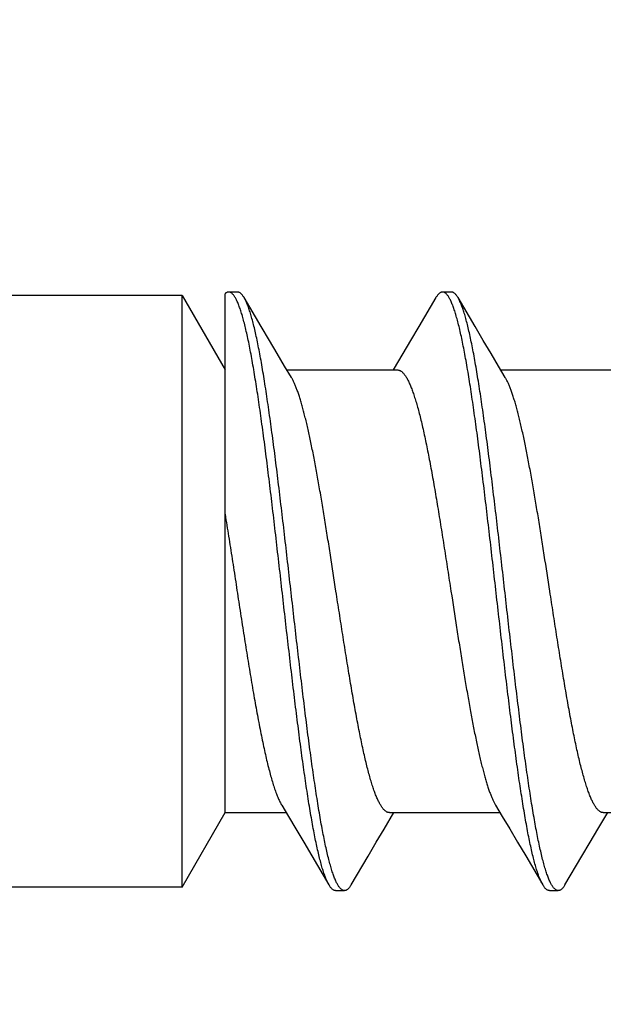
# Model space of a CAD drawing. Header units: feet. Extents: x -114 to 1432, y 355 to 669.
# Tile 72 of 195: x 174.397 to 174.767, y 463.897 to 464.521. Entities that reach past the tile are written whole.
import ezdxf
from ezdxf import colors
from ezdxf.entities.mleader import LeaderData, LeaderLine
from ezdxf.math import Vec2, Vec3

# ---------------------------------------------------------------- set-up
doc = ezdxf.new("R2010")
doc.units = ezdxf.units.FT
doc.header["$MEASUREMENT"] = 0
doc.layers.add('-HARDWARE', color=7, linetype='Continuous')
doc.layers.add('G-ANNO-TXT', color=7, linetype='Continuous')
doc.styles.add('Arial', font='arial.ttf')

# ---------------------------------------------------------------- blocks, each defined once
blk = doc.blocks.new('2.5IN_LAGSCREW')
at = {"layer": '-HARDWARE', "color": 7}
for p, q in [((1218.68249, 511.699), (1218.68249, 512.074)), ((1218.68249, 512.074), (1218.70972, 512.02684)), ((1218.70972, 511.74617), (1218.70972, 512.07518)), ((1218.71764, 512.07626), (1218.71203, 512.07626)), ((1218.73265, 512.05435), (1218.72184, 512.07268)), ((1218.85323, 512.07626), (1218.84762, 512.07626)), ((1218.86824, 512.05435), (1218.85743, 512.07268)), ((1218.82245, 512.03719), (1218.81629, 512.02684)), ((1218.74897, 512.02684), (1218.81908, 512.02684)), ((1218.88456, 512.02684), (1218.95467, 512.02684)), ((1218.68249, 511.699), (1218.70972, 511.74617)), ((1218.70972, 511.74617), (1218.74849, 511.74617)), ((1218.81059, 511.73578), (1218.81677, 511.74617)), ((1218.81397, 511.74617), (1218.88408, 511.74617)), ((1218.94617, 511.73578), (1218.95236, 511.74617)), ((1218.94956, 511.74617), (1219.01967, 511.74617)), ((1218.7648, 511.71869), (1218.77563, 511.70032)), ((1218.90039, 511.71869), (1218.91122, 511.70032)), ((1218.77982, 511.69674), (1218.78544, 511.69674)), ((1218.91541, 511.69674), (1218.92103, 511.69674))]:
    blk.add_line(p, q, dxfattribs=at)
for points in [[(1218.68249, 512.074), (1218.35732, 512.074, -0.414214), (1218.34512, 512.0862)], [(1218.68249, 511.699), (1218.35732, 511.699, 0.414214), (1218.34512, 511.6868)]]:
    blk.add_lwpolyline(points, format="xyb", dxfattribs=at)
for points in [[(1218.84342, 512.07268), (1218.83259, 512.05431), (1218.82741, 512.04555), (1218.82245, 512.03719)], [(1218.75179, 512.02211), (1218.74752, 512.02927), (1218.74279, 512.03723), (1218.73783, 512.04558), (1218.73265, 512.05435)], [(1218.88738, 512.02211), (1218.88311, 512.02927), (1218.87838, 512.03723), (1218.87342, 512.04558), (1218.86824, 512.05435)], [(1218.74567, 511.75089), (1218.74993, 511.74376), (1218.75466, 511.73581), (1218.75961, 511.72745), (1218.7648, 511.71869)], [(1218.88126, 511.75089), (1218.88552, 511.74376), (1218.89025, 511.73581), (1218.8952, 511.72745), (1218.90039, 511.71869)], [(1218.78963, 511.70032), (1218.80044, 511.71866), (1218.80563, 511.72742), (1218.81059, 511.73578)], [(1218.92522, 511.70032), (1218.93603, 511.71866), (1218.94122, 511.72742), (1218.94617, 511.73578)]]:
    blk.add_lwpolyline(points, dxfattribs=at)
for points, knots in [([(1218.71203, 512.07626), (1218.71193, 512.07626), (1218.71174, 512.07625), (1218.71145, 512.0762), (1218.71116, 512.07611), (1218.71076, 512.07595), (1218.71027, 512.07565), (1218.7099, 512.07535), (1218.70972, 512.07518)], [0, 0, 0, 0, 0.110716, 0.222946, 0.338143, 0.45765, 0.713987, 1, 1, 1, 1]), ([(1218.77563, 511.70032), (1218.77545, 511.70062), (1218.77511, 511.70124), (1218.77461, 511.70223), (1218.77412, 511.70332), (1218.77362, 511.70451), (1218.77313, 511.70579), (1218.77263, 511.70717), (1218.77214, 511.70865), (1218.77164, 511.71021), (1218.77114, 511.71188), (1218.77047, 511.71427), (1218.76962, 511.7175), (1218.76863, 511.72164), (1218.76764, 511.72612), (1218.76665, 511.73095), (1218.76566, 511.73611), (1218.76467, 511.74159), (1218.76368, 511.74737), (1218.76269, 511.75345), (1218.76169, 511.75981), (1218.7607, 511.76644), (1218.75936, 511.77578), (1218.75769, 511.788), (1218.75571, 511.80328), (1218.75373, 511.81927), (1218.75175, 511.83582), (1218.74977, 511.8528), (1218.74713, 511.87588), (1218.7445, 511.89906), (1218.74186, 511.92212), (1218.73988, 511.93906), (1218.7379, 511.95555), (1218.73592, 511.97147), (1218.73425, 511.98429), (1218.73291, 511.99416), (1218.73192, 512.00124), (1218.73093, 512.00806), (1218.72994, 512.01463), (1218.72894, 512.02093), (1218.72795, 512.02695), (1218.72696, 512.03266), (1218.72597, 512.03807), (1218.72498, 512.04316), (1218.72399, 512.04791), (1218.723, 512.05232), (1218.72201, 512.05638), (1218.72117, 512.05954), (1218.72049, 512.06188), (1218.71999, 512.0635), (1218.7195, 512.06503), (1218.719, 512.06646), (1218.7185, 512.0678), (1218.71801, 512.06904), (1218.71751, 512.07018), (1218.71702, 512.07123), (1218.71652, 512.07218), (1218.71603, 512.07303), (1218.71553, 512.07378), (1218.71503, 512.07444), (1218.71454, 512.07499), (1218.71404, 512.07545), (1218.71354, 512.07581), (1218.71304, 512.07607), (1218.71254, 512.07622), (1218.7122, 512.07626), (1218.71203, 512.07626)], [0, 0, 0, 0, 0.002665, 0.005556, 0.008677, 0.012029, 0.015615, 0.019435, 0.023489, 0.027776, 0.032297, 0.037049, 0.047241, 0.05834, 0.070327, 0.083182, 0.09688, 0.111395, 0.126699, 0.142762, 0.159552, 0.177033, 0.195172, 0.233269, 0.273528, 0.315616, 0.359183, 0.403864, 0.449287, 0.540835, 0.586194, 0.630769, 0.674188, 0.716089, 0.756123, 0.775336, 0.793959, 0.811954, 0.829284, 0.845914, 0.86181, 0.87694, 0.891275, 0.904787, 0.917449, 0.92924, 0.940138, 0.950126, 0.954774, 0.959191, 0.963374, 0.967323, 0.971039, 0.97452, 0.977769, 0.980787, 0.983576, 0.986141, 0.988487, 0.990622, 0.992557, 0.994308, 0.995894, 0.997345, 0.998699, 1, 1, 1, 1]), ([(1218.72184, 512.07268), (1218.72167, 512.07297), (1218.72134, 512.0735), (1218.72082, 512.07423), (1218.72029, 512.07485), (1218.71977, 512.07536), (1218.71924, 512.07576), (1218.71879, 512.076), (1218.71843, 512.07614), (1218.71817, 512.07621), (1218.71791, 512.07625), (1218.71773, 512.07626), (1218.71764, 512.07626)], [0, 0, 0, 0, 0.171767, 0.327582, 0.468206, 0.594725, 0.708661, 0.812129, 0.86085, 0.908084, 0.954301, 1, 1, 1, 1]), ([(1218.78544, 511.69674), (1218.78527, 511.69674), (1218.78493, 511.69678), (1218.78443, 511.69694), (1218.78392, 511.69719), (1218.78343, 511.69755), (1218.78293, 511.69801), (1218.78243, 511.69856), (1218.78194, 511.69922), (1218.78144, 511.69997), (1218.78094, 511.70082), (1218.78045, 511.70177), (1218.77995, 511.70282), (1218.77946, 511.70397), (1218.77896, 511.70521), (1218.77847, 511.70654), (1218.77797, 511.70798), (1218.77747, 511.7095), (1218.77698, 511.71112), (1218.7763, 511.71346), (1218.77546, 511.71662), (1218.77447, 511.72068), (1218.77348, 511.72509), (1218.77249, 511.72985), (1218.7715, 511.73493), (1218.7705, 511.74034), (1218.76951, 511.74606), (1218.76852, 511.75207), (1218.76753, 511.75837), (1218.76654, 511.76494), (1218.76555, 511.77177), (1218.76455, 511.77884), (1218.76321, 511.78871), (1218.76154, 511.80154), (1218.75957, 511.81745), (1218.75759, 511.83395), (1218.75561, 511.85089), (1218.75296, 511.87395), (1218.75034, 511.89712), (1218.74769, 511.9202), (1218.74571, 511.93718), (1218.74374, 511.95374), (1218.74176, 511.96972), (1218.73978, 511.985), (1218.73811, 511.99723), (1218.73676, 512.00656), (1218.73577, 512.01319), (1218.73478, 512.01955), (1218.73379, 512.02563), (1218.7328, 512.03141), (1218.73181, 512.03689), (1218.73081, 512.04205), (1218.72982, 512.04688), (1218.72883, 512.05137), (1218.72784, 512.05551), (1218.727, 512.05873), (1218.72632, 512.06113), (1218.72583, 512.06279), (1218.72533, 512.06436), (1218.72484, 512.06583), (1218.72434, 512.06721), (1218.72384, 512.06849), (1218.72335, 512.06968), (1218.72285, 512.07077), (1218.72236, 512.07177), (1218.72201, 512.07239), (1218.72184, 512.07268)], [0, 0, 0, 0, 0.001301, 0.002655, 0.004106, 0.005692, 0.007443, 0.009378, 0.011513, 0.013859, 0.016424, 0.019213, 0.022231, 0.02548, 0.028961, 0.032677, 0.036626, 0.040809, 0.045226, 0.049874, 0.059862, 0.07076, 0.082551, 0.095213, 0.108725, 0.12306, 0.13819, 0.154086, 0.170716, 0.188046, 0.206041, 0.224664, 0.243877, 0.283911, 0.325812, 0.369231, 0.413806, 0.459165, 0.550713, 0.596136, 0.640817, 0.684384, 0.726472, 0.766731, 0.804828, 0.822967, 0.840449, 0.857238, 0.873301, 0.888605, 0.90312, 0.916818, 0.929673, 0.94166, 0.952759, 0.962951, 0.967703, 0.972224, 0.976511, 0.980565, 0.984385, 0.987971, 0.991323, 0.994444, 0.997335, 1, 1, 1, 1]), ([(1218.84762, 512.07626), (1218.84753, 512.07626), (1218.84735, 512.07625), (1218.84709, 512.07621), (1218.84683, 512.07614), (1218.84647, 512.076), (1218.84602, 512.07576), (1218.84549, 512.07536), (1218.84497, 512.07485), (1218.84444, 512.07423), (1218.84392, 512.0735), (1218.84359, 512.07297), (1218.84342, 512.07268)], [0, 0, 0, 0, 0.045699, 0.091915, 0.13915, 0.187871, 0.291339, 0.405275, 0.531794, 0.672418, 0.828233, 1, 1, 1, 1]), ([(1218.91122, 511.70032), (1218.91104, 511.70062), (1218.9107, 511.70124), (1218.9102, 511.70223), (1218.90971, 511.70332), (1218.90921, 511.70451), (1218.90872, 511.70579), (1218.90822, 511.70717), (1218.90772, 511.70865), (1218.90723, 511.71021), (1218.90673, 511.71188), (1218.90605, 511.71427), (1218.90521, 511.7175), (1218.90422, 511.72164), (1218.90323, 511.72612), (1218.90224, 511.73095), (1218.90125, 511.73611), (1218.90026, 511.74159), (1218.89927, 511.74737), (1218.89828, 511.75345), (1218.89728, 511.75981), (1218.89629, 511.76644), (1218.89495, 511.77578), (1218.89328, 511.788), (1218.8913, 511.80328), (1218.88932, 511.81927), (1218.88734, 511.83582), (1218.88536, 511.8528), (1218.88272, 511.87588), (1218.88009, 511.89906), (1218.87745, 511.92212), (1218.87547, 511.93906), (1218.87349, 511.95555), (1218.87151, 511.97147), (1218.86984, 511.98429), (1218.8685, 511.99416), (1218.86751, 512.00124), (1218.86652, 512.00806), (1218.86553, 512.01463), (1218.86453, 512.02093), (1218.86354, 512.02695), (1218.86255, 512.03266), (1218.86156, 512.03807), (1218.86057, 512.04316), (1218.85958, 512.04791), (1218.85859, 512.05232), (1218.8576, 512.05638), (1218.85676, 512.05954), (1218.85608, 512.06188), (1218.85558, 512.0635), (1218.85509, 512.06503), (1218.85459, 512.06646), (1218.85409, 512.0678), (1218.8536, 512.06904), (1218.8531, 512.07018), (1218.85261, 512.07123), (1218.85211, 512.07218), (1218.85162, 512.07303), (1218.85112, 512.07378), (1218.85062, 512.07444), (1218.85013, 512.07499), (1218.84963, 512.07545), (1218.84913, 512.07581), (1218.84863, 512.07607), (1218.84813, 512.07622), (1218.84779, 512.07626), (1218.84762, 512.07626)], [0, 0, 0, 0, 0.002665, 0.005556, 0.008677, 0.012029, 0.015615, 0.019435, 0.023489, 0.027776, 0.032297, 0.037049, 0.047241, 0.05834, 0.070327, 0.083182, 0.09688, 0.111395, 0.126699, 0.142762, 0.159551, 0.177033, 0.195172, 0.233269, 0.273528, 0.315616, 0.359183, 0.403864, 0.449287, 0.540835, 0.586194, 0.630769, 0.674188, 0.716089, 0.756123, 0.775336, 0.793959, 0.811954, 0.829284, 0.845914, 0.86181, 0.87694, 0.891275, 0.904787, 0.917449, 0.92924, 0.940138, 0.950126, 0.954774, 0.959191, 0.963374, 0.967323, 0.971039, 0.97452, 0.977769, 0.980787, 0.983576, 0.986141, 0.988487, 0.990622, 0.992557, 0.994308, 0.995894, 0.997345, 0.998699, 1, 1, 1, 1]), ([(1218.85743, 512.07268), (1218.85726, 512.07297), (1218.85693, 512.0735), (1218.85641, 512.07423), (1218.85588, 512.07485), (1218.85536, 512.07536), (1218.85483, 512.07576), (1218.85438, 512.076), (1218.85402, 512.07614), (1218.85376, 512.07621), (1218.8535, 512.07625), (1218.85332, 512.07626), (1218.85323, 512.07626)], [0, 0, 0, 0, 0.171769, 0.327582, 0.468207, 0.594726, 0.70866, 0.81213, 0.86085, 0.908085, 0.954301, 1, 1, 1, 1]), ([(1218.92103, 511.69674), (1218.92086, 511.69674), (1218.92052, 511.69678), (1218.92002, 511.69694), (1218.91951, 511.69719), (1218.91901, 511.69755), (1218.91852, 511.69801), (1218.91802, 511.69856), (1218.91753, 511.69922), (1218.91703, 511.69997), (1218.91653, 511.70082), (1218.91604, 511.70177), (1218.91554, 511.70282), (1218.91505, 511.70397), (1218.91455, 511.70521), (1218.91406, 511.70654), (1218.91356, 511.70798), (1218.91306, 511.7095), (1218.91257, 511.71112), (1218.91189, 511.71346), (1218.91105, 511.71662), (1218.91006, 511.72068), (1218.90907, 511.72509), (1218.90808, 511.72985), (1218.90709, 511.73493), (1218.90609, 511.74034), (1218.9051, 511.74606), (1218.90411, 511.75207), (1218.90312, 511.75837), (1218.90213, 511.76494), (1218.90114, 511.77177), (1218.90014, 511.77884), (1218.8988, 511.78871), (1218.89713, 511.80154), (1218.89516, 511.81745), (1218.89318, 511.83395), (1218.8912, 511.85089), (1218.88855, 511.87395), (1218.88593, 511.89712), (1218.88328, 511.9202), (1218.8813, 511.93718), (1218.87932, 511.95374), (1218.87735, 511.96972), (1218.87537, 511.985), (1218.8737, 511.99723), (1218.87235, 512.00656), (1218.87136, 512.01319), (1218.87037, 512.01955), (1218.86938, 512.02563), (1218.86839, 512.03141), (1218.86739, 512.03689), (1218.8664, 512.04205), (1218.86541, 512.04688), (1218.86442, 512.05137), (1218.86343, 512.05551), (1218.86259, 512.05873), (1218.86191, 512.06113), (1218.86142, 512.06279), (1218.86092, 512.06436), (1218.86042, 512.06583), (1218.85993, 512.06721), (1218.85943, 512.06849), (1218.85894, 512.06968), (1218.85844, 512.07077), (1218.85795, 512.07177), (1218.8576, 512.07239), (1218.85743, 512.07268)], [0, 0, 0, 0, 0.001301, 0.002655, 0.004106, 0.005692, 0.007443, 0.009378, 0.011513, 0.013859, 0.016424, 0.019213, 0.022231, 0.02548, 0.028961, 0.032677, 0.036626, 0.040809, 0.045226, 0.049874, 0.059862, 0.07076, 0.082551, 0.095213, 0.108725, 0.12306, 0.13819, 0.154086, 0.170716, 0.188046, 0.206041, 0.224664, 0.243877, 0.283911, 0.325812, 0.369231, 0.413806, 0.459165, 0.550713, 0.596136, 0.640817, 0.684384, 0.726472, 0.766731, 0.804828, 0.822967, 0.840449, 0.857238, 0.873301, 0.888605, 0.90312, 0.916818, 0.929673, 0.94166, 0.952759, 0.962951, 0.967703, 0.972224, 0.976511, 0.980565, 0.984385, 0.987971, 0.991323, 0.994444, 0.997335, 1, 1, 1, 1]), ([(1218.78007, 511.8865), (1218.7789, 511.89413), (1218.77715, 511.90551), (1218.77479, 511.92057), (1218.77303, 511.93156), (1218.77127, 511.94226), (1218.76951, 511.95258), (1218.76775, 511.96246), (1218.76599, 511.97183), (1218.7645, 511.97929), (1218.7633, 511.98496), (1218.76242, 511.98896), (1218.76153, 511.9928), (1218.76065, 511.99646), (1218.75977, 511.99993), (1218.75889, 512.00322), (1218.75801, 512.0063), (1218.75713, 512.00919), (1218.75624, 512.01187), (1218.75536, 512.01435), (1218.75448, 512.0166), (1218.7536, 512.01864), (1218.75272, 512.02047), (1218.75211, 512.02159), (1218.75179, 512.02211)], [0, 0, 0, 0, 0.166713, 0.248705, 0.329069, 0.407282, 0.482834, 0.555238, 0.624027, 0.688765, 0.719486, 0.749045, 0.777396, 0.804498, 0.830311, 0.854798, 0.877927, 0.899668, 0.919997, 0.938894, 0.956344, 0.972342, 0.986889, 1, 1, 1, 1]), ([(1218.81908, 512.02684), (1218.81926, 512.02684), (1218.81962, 512.02681), (1218.82016, 512.02668), (1218.82069, 512.02646), (1218.82122, 512.02616), (1218.82175, 512.02578), (1218.82228, 512.02531), (1218.82281, 512.02476), (1218.82334, 512.02413), (1218.82387, 512.02341), (1218.8244, 512.02262), (1218.82493, 512.02174), (1218.82546, 512.02078), (1218.82599, 512.01973), (1218.82651, 512.01861), (1218.82704, 512.01741), (1218.82757, 512.01613), (1218.8281, 512.01478), (1218.82882, 512.01282), (1218.82972, 512.01018), (1218.83078, 512.00679), (1218.83183, 512.0031), (1218.83289, 511.99914), (1218.83394, 511.9949), (1218.835, 511.99041), (1218.83606, 511.98566), (1218.83712, 511.98067), (1218.83817, 511.97546), (1218.83923, 511.97004), (1218.84029, 511.96441), (1218.84134, 511.95859), (1218.84277, 511.95051), (1218.84455, 511.94004), (1218.84666, 511.92711), (1218.84876, 511.91379), (1218.85087, 511.90021), (1218.85228, 511.89109), (1218.85298, 511.8865)], [0, 0, 0, 0, 0.003625, 0.007342, 0.011232, 0.015371, 0.019817, 0.02462, 0.029816, 0.035434, 0.041496, 0.048019, 0.055015, 0.062492, 0.070456, 0.078913, 0.087863, 0.097308, 0.107248, 0.117681, 0.140014, 0.164281, 0.190444, 0.218455, 0.24826, 0.279799, 0.313003, 0.347801, 0.384116, 0.421866, 0.460966, 0.501325, 0.542853, 0.629022, 0.718672, 0.810966, 0.905036, 1, 1, 1, 1]), ([(1218.91566, 511.8865), (1218.91449, 511.89413), (1218.91274, 511.90551), (1218.91038, 511.92057), (1218.90862, 511.93156), (1218.90686, 511.94226), (1218.9051, 511.95258), (1218.90334, 511.96246), (1218.90158, 511.97183), (1218.90009, 511.97929), (1218.89889, 511.98496), (1218.89801, 511.98896), (1218.89712, 511.9928), (1218.89624, 511.99646), (1218.89536, 511.99993), (1218.89448, 512.00322), (1218.8936, 512.0063), (1218.89272, 512.00919), (1218.89183, 512.01187), (1218.89095, 512.01435), (1218.89007, 512.0166), (1218.88919, 512.01864), (1218.88831, 512.02047), (1218.88769, 512.02159), (1218.88738, 512.02211)], [0, 0, 0, 0, 0.166713, 0.248705, 0.329069, 0.407282, 0.482834, 0.555238, 0.624027, 0.688765, 0.719486, 0.749045, 0.777396, 0.804498, 0.830311, 0.854798, 0.877927, 0.899668, 0.919997, 0.938894, 0.956344, 0.972342, 0.986889, 1, 1, 1, 1]), ([(1218.70972, 511.93534), (1218.71048, 511.93069), (1218.712, 511.92128), (1218.71423, 511.90701), (1218.71647, 511.89252), (1218.7187, 511.87797), (1218.72094, 511.86351), (1218.72317, 511.84929), (1218.72541, 511.83548), (1218.72729, 511.8243), (1218.7288, 511.81567), (1218.72993, 511.80947), (1218.73105, 511.80347), (1218.73217, 511.79771), (1218.73329, 511.79218), (1218.73441, 511.78691), (1218.73553, 511.78191), (1218.73665, 511.77719), (1218.73777, 511.77276), (1218.73889, 511.76865), (1218.74001, 511.76485), (1218.74096, 511.7619), (1218.74173, 511.75971), (1218.74229, 511.75819), (1218.74285, 511.75675), (1218.74341, 511.7554), (1218.74397, 511.75415), (1218.74453, 511.75298), (1218.74509, 511.7519), (1218.74548, 511.75122), (1218.74567, 511.75089)], [0, 0, 0, 0, 0.074962, 0.151905, 0.230017, 0.308473, 0.386443, 0.463101, 0.537639, 0.609272, 0.643764, 0.677251, 0.709648, 0.74087, 0.770838, 0.799477, 0.826714, 0.852484, 0.876726, 0.899384, 0.920409, 0.939762, 0.9488, 0.95741, 0.965588, 0.973333, 0.980645, 0.987525, 0.993975, 1, 1, 1, 1]), ([(1218.81397, 511.74617), (1218.81379, 511.74617), (1218.81343, 511.7462), (1218.8129, 511.74633), (1218.81237, 511.74654), (1218.81183, 511.74684), (1218.8113, 511.74722), (1218.81077, 511.74769), (1218.81024, 511.74824), (1218.80971, 511.74887), (1218.80919, 511.74959), (1218.80866, 511.75039), (1218.80813, 511.75127), (1218.8076, 511.75223), (1218.80707, 511.75327), (1218.80654, 511.75439), (1218.80601, 511.75559), (1218.80548, 511.75687), (1218.80495, 511.75823), (1218.80423, 511.76018), (1218.80333, 511.76282), (1218.80228, 511.76622), (1218.80122, 511.7699), (1218.80017, 511.77387), (1218.79911, 511.7781), (1218.79805, 511.7826), (1218.797, 511.78734), (1218.79594, 511.79233), (1218.79488, 511.79754), (1218.79383, 511.80297), (1218.79277, 511.8086), (1218.79171, 511.81441), (1218.79028, 511.82249), (1218.78851, 511.83296), (1218.7864, 511.84589), (1218.78429, 511.85921), (1218.78218, 511.87279), (1218.78078, 511.88192), (1218.78007, 511.8865)], [0, 0, 0, 0, 0.003625, 0.007342, 0.011232, 0.015371, 0.019817, 0.02462, 0.029816, 0.035434, 0.041496, 0.048019, 0.055015, 0.062492, 0.070456, 0.078913, 0.087863, 0.097308, 0.107248, 0.117681, 0.140014, 0.164281, 0.190444, 0.218455, 0.24826, 0.279799, 0.313003, 0.347801, 0.384116, 0.421866, 0.460966, 0.501325, 0.542853, 0.629022, 0.718672, 0.810966, 0.905036, 1, 1, 1, 1]), ([(1218.85298, 511.8865), (1218.85416, 511.87887), (1218.85591, 511.86749), (1218.85827, 511.85244), (1218.86003, 511.84144), (1218.86179, 511.83074), (1218.86355, 511.82042), (1218.86531, 511.81054), (1218.86707, 511.80117), (1218.86856, 511.79371), (1218.86976, 511.78805), (1218.87064, 511.78404), (1218.87152, 511.7802), (1218.8724, 511.77655), (1218.87329, 511.77307), (1218.87417, 511.76979), (1218.87505, 511.7667), (1218.87593, 511.76381), (1218.87681, 511.76113), (1218.87769, 511.75866), (1218.87857, 511.7564), (1218.87945, 511.75436), (1218.88033, 511.75254), (1218.88095, 511.75141), (1218.88126, 511.75089)], [0, 0, 0, 0, 0.166713, 0.248705, 0.329069, 0.407282, 0.482834, 0.555238, 0.624027, 0.688765, 0.719486, 0.749045, 0.777396, 0.804498, 0.830311, 0.854798, 0.877927, 0.899668, 0.919997, 0.938894, 0.956344, 0.972342, 0.986889, 1, 1, 1, 1]), ([(1218.94956, 511.74617), (1218.94938, 511.74617), (1218.94902, 511.7462), (1218.94849, 511.74633), (1218.94796, 511.74654), (1218.94742, 511.74684), (1218.94689, 511.74722), (1218.94636, 511.74769), (1218.94583, 511.74824), (1218.9453, 511.74887), (1218.94477, 511.74959), (1218.94425, 511.75039), (1218.94372, 511.75127), (1218.94319, 511.75223), (1218.94266, 511.75327), (1218.94213, 511.75439), (1218.9416, 511.75559), (1218.94107, 511.75687), (1218.94054, 511.75823), (1218.93982, 511.76018), (1218.93892, 511.76282), (1218.93787, 511.76622), (1218.93681, 511.7699), (1218.93576, 511.77387), (1218.9347, 511.7781), (1218.93364, 511.7826), (1218.93259, 511.78734), (1218.93153, 511.79233), (1218.93047, 511.79754), (1218.92942, 511.80297), (1218.92836, 511.8086), (1218.9273, 511.81441), (1218.92587, 511.82249), (1218.9241, 511.83296), (1218.92199, 511.84589), (1218.91988, 511.85921), (1218.91777, 511.87279), (1218.91637, 511.88192), (1218.91566, 511.8865)], [0, 0, 0, 0, 0.003625, 0.007342, 0.011232, 0.015371, 0.019817, 0.02462, 0.029816, 0.035434, 0.041496, 0.048019, 0.055015, 0.062492, 0.070456, 0.078913, 0.087863, 0.097308, 0.107248, 0.117681, 0.140014, 0.164281, 0.190444, 0.218455, 0.24826, 0.279799, 0.313003, 0.347801, 0.384116, 0.421866, 0.460966, 0.501325, 0.542853, 0.629022, 0.718672, 0.810966, 0.905036, 1, 1, 1, 1]), ([(1218.77982, 511.69674), (1218.77974, 511.69674), (1218.77956, 511.69675), (1218.7792, 511.69681), (1218.77875, 511.69696), (1218.77822, 511.69725), (1218.7777, 511.69765), (1218.77717, 511.69816), (1218.77665, 511.69878), (1218.77613, 511.6995), (1218.77579, 511.70004), (1218.77563, 511.70032)], [0, 0, 0, 0, 0.045704, 0.091926, 0.18778, 0.29126, 0.405209, 0.531741, 0.672382, 0.828214, 1, 1, 1, 1]), ([(1218.78963, 511.70032), (1218.78947, 511.70004), (1218.78914, 511.6995), (1218.78861, 511.69878), (1218.78809, 511.69816), (1218.78756, 511.69765), (1218.78704, 511.69725), (1218.78651, 511.69696), (1218.78606, 511.69681), (1218.7857, 511.69675), (1218.78552, 511.69674), (1218.78544, 511.69674)], [0, 0, 0, 0, 0.171787, 0.327618, 0.46826, 0.594791, 0.70874, 0.812221, 0.908074, 0.954296, 1, 1, 1, 1]), ([(1218.91541, 511.69674), (1218.91533, 511.69674), (1218.91515, 511.69675), (1218.91489, 511.6968), (1218.91462, 511.69687), (1218.91426, 511.697), (1218.91381, 511.69725), (1218.91329, 511.69765), (1218.91276, 511.69816), (1218.91224, 511.69878), (1218.91172, 511.6995), (1218.91138, 511.70004), (1218.91122, 511.70032)], [0, 0, 0, 0, 0.045699, 0.091915, 0.13915, 0.18787, 0.29134, 0.405274, 0.531793, 0.672418, 0.828232, 1, 1, 1, 1]), ([(1218.92522, 511.70032), (1218.92506, 511.70004), (1218.92472, 511.6995), (1218.9242, 511.69878), (1218.92368, 511.69816), (1218.92315, 511.69765), (1218.92263, 511.69725), (1218.92218, 511.697), (1218.92182, 511.69687), (1218.92155, 511.6968), (1218.92129, 511.69675), (1218.92111, 511.69674), (1218.92103, 511.69674)], [0, 0, 0, 0, 0.171767, 0.327582, 0.468206, 0.594725, 0.708661, 0.812129, 0.86085, 0.908084, 0.954301, 1, 1, 1, 1])]:
    blk.add_open_spline(points, degree=3, knots=knots, dxfattribs=at)

msp = doc.modelspace()

# ---------------------------------------------------------------- block references
at = {"layer": '-HARDWARE'}
msp.add_blockref('2.5IN_LAGSCREW', (-1044.18232, -47.72811), dxfattribs=at)

# ---------------------------------------------------------------- leaders
at = {"layer": 'G-ANNO-TXT'}
ml = msp.add_multileader_mtext('Standard', dxfattribs=at)
ml.set_content('\\A1;{\\H0.7x;\\S3/16;}"%%Cx2.5" LAG\\PSCREW (TYP.)', color=7, style='Arial')
ml.set_leader_properties(color=2, linetype='ByLayer', lineweight=-1)
ml.build(insert=Vec2(0, 0))
ml.multileader.update_dxf_attribs({"dogleg_length": 0.125, "arrow_head_size": 2.88, "scale": 18})
ctx = ml.context
ctx.base_point, ctx.scale, ctx.char_height, ctx.arrow_head_size, ctx.landing_gap_size, ctx.plane_origin = Vec3(138.13593, 463.5541), 18, 2.34, 2.88, 1.8, Vec3(176.64598, 476.15839)
ctx.text_align_type = 1
notes = []
notes.append((ctx, [(0, (1, 1, 0), (135.88593, 463.5541), (1, 0), 2.25, [(0, [(175.04084, 454.5516)], 0, []), (1, [(126.7848, 454.26327)], 0, [])])]))
ctx.mtext.insert, ctx.mtext.alignment, ctx.mtext.flow_direction = Vec3(151.0629, 465.06808), 2, 5
for ctx, leaders in notes:
    for number, flags, end, landing, length, lines in leaders:
        leader = LeaderData()
        leader.index, (leader.has_last_leader_line, leader.has_dogleg_vector, leader.attachment_direction) = number, flags
        leader.last_leader_point, leader.dogleg_vector, leader.dogleg_length = Vec3(end), Vec3(landing), length
        for number, points, colour, breaks in lines:
            line = LeaderLine()
            line.index, line.vertices, line.color, line.breaks = number, Vec3.list(points), colors.encode_raw_color(colour), breaks
            leader.lines.append(line)
        ctx.leaders.append(leader)

doc.saveas('drawing.dxf')
